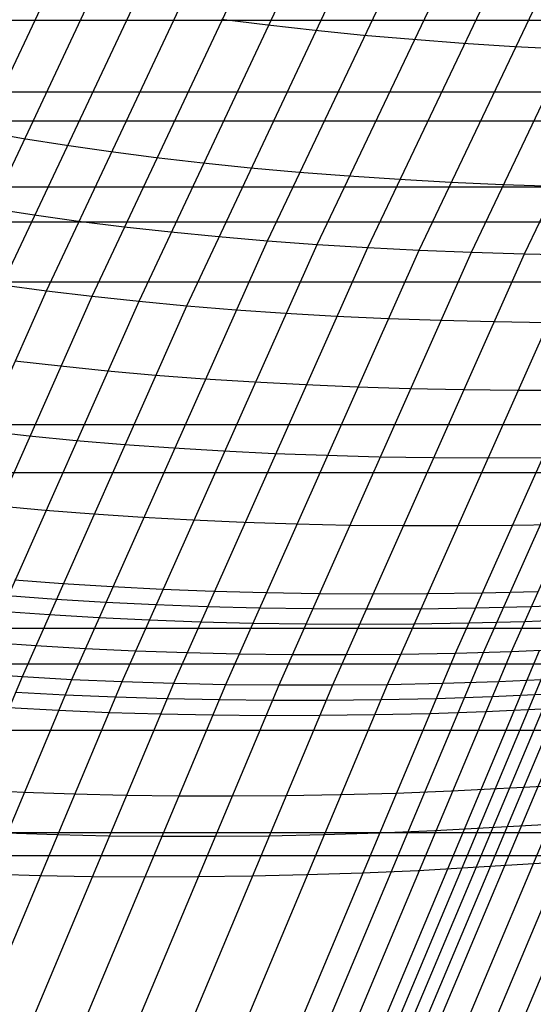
# Model space of a CAD drawing. Extents: x -260 to 296, y -277 to 294.
# Tile 54 of 241: x -188 to -180, y 68 to 83. Entities that reach past the tile are written whole.
import ezdxf

# ---------------------------------------------------------------- set-up
doc = ezdxf.new("R2010")
doc.units = 0
doc.layers.add('PREDEFINITO', color=7, linetype='CONTINUOUS')

msp = doc.modelspace()

# ---------------------------------------------------------------- linework, layer by layer
at = {"layer": 'PREDEFINITO'}
for p, q in [((-184.006, 79.399, 431.138), (-180.763, 86.213, 431.381)), ((-183.257, 79.344, 431.716), (-180.025, 86.137, 431.947)), ((-182.493, 79.297, 432.279), (-179.274, 86.069, 432.498)), ((-181.717, 79.257, 432.825), (-178.51, 86.007, 433.033)), ((-180.929, 79.226, 433.353), (-177.734, 85.953, 433.551)), ((-180.129, 79.202, 433.863), (-176.947, 85.906, 434.051)), ((-189.294, 78.937, 426.664), (-186.41, 85.053, 426.927)), ((-188.659, 78.832, 427.337), (-185.785, 84.933, 427.588)), ((-188.006, 78.735, 428), (-185.141, 84.821, 428.238)), ((-187.335, 78.645, 428.65), (-184.479, 84.715, 428.876)), ((-186.646, 78.562, 429.287), (-183.799, 84.616, 429.501)), ((-185.941, 78.487, 429.912), (-183.104, 84.524, 430.114)), ((-185.219, 78.42, 430.522), (-182.392, 84.439, 430.713)), ((-196.498, 82.724, 399.277), (232.278, 82.724, 399.277)), ((-184.7, 82.74, 429.421), (-184.001, 82.653, 430.037)), ((-184.001, 82.653, 430.037), (-183.286, 82.573, 430.639)), ((-183.286, 82.573, 430.639), (-182.556, 82.501, 431.227)), ((-182.556, 82.501, 431.227), (-181.812, 82.437, 431.8)), ((-181.812, 82.437, 431.8), (-181.054, 82.379, 432.357)), ((-181.054, 82.379, 432.357), (-180.284, 82.33, 432.898)), ((-180.284, 82.33, 432.898), (-179.501, 82.288, 433.421)), ((-196.498, 81.642, 408.172), (232.278, 81.642, 408.172)), ((-197.17, 81.206, 399.131), (232.948, 81.206, 399.131)), ((-188.316, 81.053, 426.74), (-187.684, 80.943, 427.409)), ((-187.684, 80.943, 427.409), (-187.034, 80.84, 428.067)), ((-187.034, 80.84, 428.067), (-186.366, 80.744, 428.713)), ((-186.366, 80.744, 428.713), (-185.681, 80.656, 429.346)), ((-185.681, 80.656, 429.346), (-184.978, 80.575, 429.966)), ((-184.978, 80.575, 429.966), (-184.26, 80.501, 430.572)), ((-184.26, 80.501, 430.572), (-183.527, 80.435, 431.164)), ((-183.527, 80.435, 431.164), (-182.779, 80.377, 431.74)), ((-182.779, 80.377, 431.74), (-182.017, 80.326, 432.301)), ((-182.017, 80.326, 432.301), (-181.243, 80.283, 432.845)), ((-197.17, 80.212, 408.04), (232.948, 80.212, 408.04)), ((-181.243, 80.283, 432.845), (-180.456, 80.248, 433.372)), ((-180.456, 80.248, 433.372), (-179.658, 80.221, 433.88)), ((-188.174, 79.889, 427.371), (-187.522, 79.789, 428.031)), ((-187.522, 79.789, 428.031), (-186.852, 79.696, 428.679)), ((-197.831, 79.684, 398.996), (233.609, 79.684, 398.996)), ((-186.852, 79.696, 428.679), (-186.165, 79.61, 429.315)), ((-186.165, 79.61, 429.315), (-185.461, 79.532, 429.937)), ((-185.461, 79.532, 429.937), (-184.742, 79.462, 430.545)), ((-184.742, 79.462, 430.545), (-184.006, 79.399, 431.138)), ((-186.954, 72.788, 431.076), (-184.006, 79.399, 431.138)), ((-186.193, 72.755, 431.665), (-183.257, 79.344, 431.716)), ((-185.418, 72.73, 432.239), (-182.493, 79.297, 432.279)), ((-184.631, 72.713, 432.795), (-181.717, 79.257, 432.825)), ((-184.006, 79.399, 431.138), (-183.257, 79.344, 431.716)), ((-183.257, 79.344, 431.716), (-182.493, 79.297, 432.279)), ((-182.493, 79.297, 432.279), (-181.717, 79.257, 432.825)), ((-181.717, 79.257, 432.825), (-180.929, 79.226, 433.353)), ((-183.831, 72.705, 433.334), (-180.929, 79.226, 433.353)), ((-183.019, 72.705, 433.854), (-180.129, 79.202, 433.863)), ((-182.197, 72.713, 434.357), (-179.319, 79.186, 434.357)), ((-181.17, 73.184, 434.835), (-178.499, 79.178, 434.833)), ((-180.929, 79.226, 433.353), (-180.129, 79.202, 433.863)), ((-180.751, 73.195, 435.069), (-178.086, 79.177, 435.062)), ((-180.329, 73.207, 435.296), (-177.67, 79.179, 435.286)), ((-180.129, 79.202, 433.863), (-179.319, 79.186, 434.357)), ((-197.831, 78.78, 407.917), (233.609, 78.78, 407.917)), ((-188.006, 78.735, 428), (-187.335, 78.645, 428.65)), ((-189.841, 73.003, 428.568), (-187.335, 78.645, 428.65)), ((-189.144, 72.938, 429.216), (-186.646, 78.562, 429.287)), ((-187.335, 78.645, 428.65), (-186.646, 78.562, 429.287)), ((-186.646, 78.562, 429.287), (-185.941, 78.487, 429.912)), ((-188.43, 72.88, 429.85), (-185.941, 78.487, 429.912)), ((-187.699, 72.83, 430.471), (-185.219, 78.42, 430.522)), ((-185.941, 78.487, 429.912), (-185.219, 78.42, 430.522)), ((-185.219, 78.42, 430.522), (-184.482, 78.36, 431.117)), ((-184.482, 78.36, 431.117), (-183.731, 78.309, 431.697)), ((-183.731, 78.309, 431.697), (-182.966, 78.265, 432.261)), ((-182.966, 78.265, 432.261), (-182.187, 78.229, 432.808)), ((-182.187, 78.229, 432.808), (-181.397, 78.201, 433.338)), ((-181.397, 78.201, 433.338), (-180.595, 78.181, 433.85)), ((-180.595, 78.181, 433.85), (-179.783, 78.169, 434.345)), ((-187.813, 77.592, 428.625), (-187.123, 77.512, 429.264)), ((-187.123, 77.512, 429.264), (-186.416, 77.44, 429.89)), ((-186.416, 77.44, 429.89), (-185.693, 77.376, 430.502)), ((-185.693, 77.376, 430.502), (-184.954, 77.32, 431.1)), ((-184.954, 77.32, 431.1), (-184.201, 77.271, 431.681)), ((-184.201, 77.271, 431.681), (-183.434, 77.231, 432.247)), ((-183.434, 77.231, 432.247), (-182.654, 77.198, 432.796)), ((-182.654, 77.198, 432.796), (-181.862, 77.174, 433.328)), ((-181.862, 77.174, 433.328), (-181.058, 77.158, 433.841)), ((-181.058, 77.158, 433.841), (-180.244, 77.149, 434.338)), ((-180.244, 77.149, 434.338), (-179.421, 77.149, 434.817)), ((-199.126, 76.628, 398.755), (234.901, 76.628, 398.755)), ((-188.288, 76.536, 428.604), (-187.596, 76.46, 429.245)), ((-187.596, 76.46, 429.245), (-186.887, 76.391, 429.874)), ((-186.887, 76.391, 429.874), (-186.162, 76.33, 430.488)), ((-186.162, 76.33, 430.488), (-185.422, 76.277, 431.087)), ((-185.422, 76.277, 431.087), (-184.667, 76.232, 431.67)), ((-184.667, 76.232, 431.67), (-183.898, 76.195, 432.238)), ((-183.898, 76.195, 432.238), (-183.117, 76.166, 432.789)), ((-183.117, 76.166, 432.789), (-182.323, 76.145, 433.322)), ((-182.323, 76.145, 433.322), (-181.517, 76.133, 433.837)), ((-181.517, 76.133, 433.837), (-180.701, 76.128, 434.335)), ((-180.701, 76.128, 434.335), (-179.876, 76.132, 434.815)), ((-199.126, 75.906, 407.703), (234.901, 75.906, 407.703)), ((-188.065, 75.405, 429.231), (-187.355, 75.34, 429.861)), ((-187.355, 75.34, 429.861), (-186.628, 75.282, 430.477)), ((-186.628, 75.282, 430.477), (-185.886, 75.232, 431.078)), ((-185.886, 75.232, 431.078), (-185.129, 75.191, 431.663)), ((-185.129, 75.191, 431.663), (-184.359, 75.157, 432.233)), ((-184.359, 75.157, 432.233), (-183.575, 75.132, 432.785)), ((-183.575, 75.132, 432.785), (-182.78, 75.115, 433.32)), ((-182.78, 75.115, 433.32), (-181.972, 75.106, 433.837)), ((-181.972, 75.106, 433.837), (-181.155, 75.105, 434.336)), ((-181.155, 75.105, 434.336), (-180.328, 75.113, 434.818)), ((-180.328, 75.113, 434.818), (-179.491, 75.128, 435.276)), ((-187.818, 74.287, 429.853), (-187.09, 74.232, 430.471)), ((-187.09, 74.232, 430.471), (-186.346, 74.186, 431.074)), ((-186.346, 74.186, 431.074), (-185.588, 74.148, 431.661)), ((-185.588, 74.148, 431.661), (-184.816, 74.118, 432.232)), ((-184.816, 74.118, 432.232), (-184.03, 74.096, 432.786)), ((-184.03, 74.096, 432.786), (-183.233, 74.083, 433.323)), ((-183.233, 74.083, 433.323), (-182.423, 74.078, 433.841)), ((-182.423, 74.078, 433.841), (-181.604, 74.081, 434.342)), ((-181.604, 74.081, 434.342), (-180.775, 74.092, 434.825)), ((-180.775, 74.092, 434.825), (-179.936, 74.112, 435.285)), ((-187.921, 74.052, 429.852), (-187.192, 73.999, 430.47)), ((-187.192, 73.999, 430.47), (-186.448, 73.953, 431.073)), ((-186.448, 73.953, 431.073), (-185.689, 73.916, 431.661)), ((-185.689, 73.916, 431.661), (-184.917, 73.887, 432.233)), ((-180.035, 73.886, 435.287), (-177.908, 73.972, 436.363)), ((-188.023, 73.818, 429.851), (-187.294, 73.765, 430.47)), ((-187.294, 73.765, 430.47), (-186.549, 73.721, 431.073)), ((-184.917, 73.887, 432.233), (-184.131, 73.866, 432.787)), ((-184.131, 73.866, 432.787), (-183.333, 73.854, 433.324)), ((-183.333, 73.854, 433.324), (-182.523, 73.849, 433.843)), ((-182.523, 73.849, 433.843), (-181.703, 73.853, 434.344)), ((-181.703, 73.853, 434.344), (-180.874, 73.865, 434.827)), ((-180.874, 73.865, 434.827), (-180.035, 73.886, 435.287)), ((-186.549, 73.721, 431.073), (-185.79, 73.684, 431.661)), ((-185.79, 73.684, 431.661), (-185.017, 73.656, 432.233)), ((-185.017, 73.656, 432.233), (-184.231, 73.636, 432.788)), ((-184.231, 73.636, 432.788), (-183.433, 73.624, 433.326)), ((-183.433, 73.624, 433.326), (-182.623, 73.621, 433.844)), ((-182.623, 73.621, 433.844), (-181.803, 73.625, 434.346)), ((-181.803, 73.625, 434.346), (-180.973, 73.638, 434.83)), ((-180.973, 73.638, 434.83), (-180.133, 73.66, 435.29)), ((-180.133, 73.66, 435.29), (-178.005, 73.748, 436.366)), ((-200.381, 73.56, 398.555), (236.155, 73.56, 398.555)), ((-188.227, 73.349, 429.85), (-187.497, 73.298, 430.469)), ((-180.135, 67.698, 436.764), (-177.771, 73.325, 436.58)), ((-187.497, 73.298, 430.469), (-186.752, 73.255, 431.074)), ((-186.752, 73.255, 431.074), (-185.992, 73.22, 431.663)), ((-185.992, 73.22, 431.663), (-185.218, 73.193, 432.235)), ((-185.218, 73.193, 432.235), (-184.431, 73.175, 432.791)), ((-184.431, 73.175, 432.791), (-183.632, 73.165, 433.329)), ((-183.575, 67.464, 434.996), (-181.17, 73.184, 434.835)), ((-183.151, 67.486, 435.233), (-180.751, 73.195, 435.069)), ((-182.724, 67.51, 435.463), (-180.329, 73.207, 435.296)), ((-182.295, 67.536, 435.686), (-179.905, 73.222, 435.516)), ((-182.079, 67.55, 435.794), (-179.692, 73.23, 435.623)), ((-182, 73.169, 434.351), (-181.17, 73.184, 434.835)), ((-181.863, 67.565, 435.901), (-179.478, 73.239, 435.728)), ((-181.646, 67.58, 436.007), (-179.264, 73.248, 435.834)), ((-181.431, 67.595, 436.116), (-179.051, 73.258, 435.941)), ((-181.17, 73.184, 434.835), (-180.329, 73.207, 435.296)), ((-181, 67.627, 436.336), (-178.625, 73.278, 436.158)), ((-180.569, 67.662, 436.555), (-178.199, 73.301, 436.374)), ((-180.329, 73.207, 435.296), (-178.199, 73.301, 436.374)), ((-200.381, 73.023, 407.529), (236.155, 73.023, 407.529)), ((-183.632, 73.165, 433.329), (-182.821, 73.163, 433.849)), ((-182.821, 73.163, 433.849), (-182, 73.169, 434.351)), ((-188.43, 72.88, 429.85), (-187.699, 72.83, 430.471)), ((-189.979, 67.407, 430.565), (-187.699, 72.83, 430.471)), ((-189.225, 67.384, 431.179), (-186.954, 72.788, 431.076)), ((-188.456, 67.369, 431.777), (-186.193, 72.755, 431.665)), ((-187.699, 72.83, 430.471), (-186.954, 72.788, 431.076)), ((-187.672, 67.364, 432.358), (-185.418, 72.73, 432.239)), ((-186.954, 72.788, 431.076), (-186.193, 72.755, 431.665)), ((-186.193, 72.755, 431.665), (-185.418, 72.73, 432.239)), ((-185.418, 72.73, 432.239), (-184.631, 72.713, 432.795)), ((-182.197, 72.713, 434.357), (-181.366, 72.73, 434.842)), ((-181.366, 72.73, 434.842), (-180.525, 72.754, 435.303)), ((-180.525, 72.754, 435.303), (-178.393, 72.852, 436.382)), ((-187.8, 72.596, 430.472), (-187.054, 72.555, 431.077)), ((-186.876, 67.366, 432.922), (-184.631, 72.713, 432.795)), ((-186.067, 67.378, 433.468), (-183.831, 72.705, 433.334)), ((-185.246, 67.398, 433.995), (-183.019, 72.705, 433.854)), ((-184.631, 72.713, 432.795), (-183.831, 72.705, 433.334)), ((-184.416, 67.427, 434.504), (-182.197, 72.713, 434.357)), ((-183.831, 72.705, 433.334), (-183.019, 72.705, 433.854)), ((-183.019, 72.705, 433.854), (-182.197, 72.713, 434.357)), ((-180.622, 72.528, 435.307), (-178.489, 72.628, 436.387)), ((-187.054, 72.555, 431.077), (-186.293, 72.523, 431.667)), ((-186.293, 72.523, 431.667), (-185.518, 72.499, 432.241)), ((-185.518, 72.499, 432.241), (-184.73, 72.483, 432.798)), ((-184.73, 72.483, 432.798), (-183.93, 72.475, 433.337)), ((-183.93, 72.475, 433.337), (-183.118, 72.476, 433.857)), ((-183.118, 72.476, 433.857), (-182.295, 72.485, 434.36)), ((-182.295, 72.485, 434.36), (-181.464, 72.502, 434.845)), ((-181.464, 72.502, 434.845), (-180.622, 72.528, 435.307)), ((-187.901, 72.362, 430.473), (-187.155, 72.322, 431.079)), ((-187.155, 72.322, 431.079), (-186.393, 72.29, 431.669)), ((-186.393, 72.29, 431.669), (-185.618, 72.267, 432.243)), ((-181.561, 72.275, 434.849), (-180.719, 72.302, 435.311)), ((-180.719, 72.302, 435.311), (-178.585, 72.404, 436.392)), ((-185.618, 72.267, 432.243), (-184.829, 72.252, 432.8)), ((-184.829, 72.252, 432.8), (-184.029, 72.245, 433.34)), ((-184.029, 72.245, 433.34), (-183.216, 72.247, 433.86)), ((-183.216, 72.247, 433.86), (-182.393, 72.257, 434.364)), ((-182.393, 72.257, 434.364), (-181.561, 72.275, 434.849)), ((-200.995, 72.021, 398.471), (236.767, 72.021, 398.471)), ((-188.429, 71.126, 430.484), (-187.68, 71.09, 431.092)), ((-182.073, 71.075, 434.874), (-181.229, 71.106, 435.337)), ((-181.229, 71.106, 435.337), (-179.089, 71.221, 436.421)), ((-187.68, 71.09, 431.092), (-186.917, 71.063, 431.684)), ((-186.917, 71.063, 431.684), (-186.14, 71.044, 432.26)), ((-186.14, 71.044, 432.26), (-185.349, 71.033, 432.819)), ((-185.349, 71.033, 432.819), (-184.547, 71.031, 433.36)), ((-184.547, 71.031, 433.36), (-183.732, 71.037, 433.882)), ((-183.732, 71.037, 433.882), (-182.907, 71.052, 434.387)), ((-182.907, 71.052, 434.387), (-182.073, 71.075, 434.874)), ((-182.327, 70.474, 434.889), (-181.481, 70.508, 435.353)), ((-181.481, 70.508, 435.353), (-179.339, 70.628, 436.438)), ((-201.598, 70.482, 398.403), (237.37, 70.482, 398.403)), ((-187.941, 70.474, 431.102), (-187.177, 70.448, 431.695)), ((-187.177, 70.448, 431.695), (-186.399, 70.432, 432.271)), ((-186.399, 70.432, 432.271), (-185.607, 70.423, 432.831)), ((-185.607, 70.423, 432.831), (-184.803, 70.423, 433.373)), ((-184.803, 70.423, 433.373), (-183.988, 70.432, 433.896)), ((-183.988, 70.432, 433.896), (-183.162, 70.449, 434.402)), ((-183.162, 70.449, 434.402), (-182.327, 70.474, 434.889)), ((-201.598, 70.133, 407.397), (237.37, 70.133, 407.397)), ((-182.579, 69.873, 434.907), (-181.733, 69.909, 435.371)), ((-181.733, 69.909, 435.371), (-179.587, 70.036, 436.458)), ((-188.201, 69.857, 431.113), (-187.435, 69.833, 431.707)), ((-187.435, 69.833, 431.707), (-186.656, 69.819, 432.285)), ((-186.656, 69.819, 432.285), (-185.864, 69.813, 432.845)), ((-185.864, 69.813, 432.845), (-185.059, 69.815, 433.388)), ((-185.059, 69.815, 433.388), (-184.242, 69.826, 433.912)), ((-184.242, 69.826, 433.912), (-183.415, 69.845, 434.418)), ((-183.415, 69.845, 434.418), (-182.579, 69.873, 434.907))]:
    msp.add_line(p, q, dxfattribs=at)

doc.saveas('drawing.dxf')
